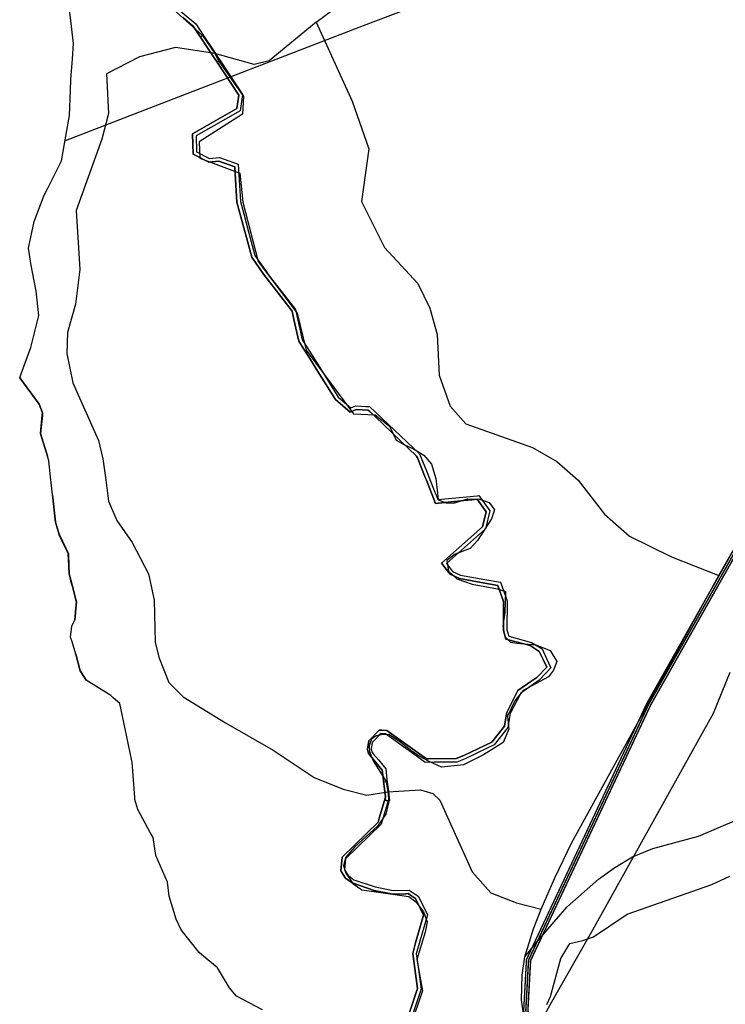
# Model space of a CAD drawing. Extents: x 577960 to 582939, y 6017202 to 6023066.
# Tile 66 of 217: x 579154 to 579491, y 6020311 to 6020783. Entities that reach past the tile are written whole.
import ezdxf

# ---------------------------------------------------------------- set-up
doc = ezdxf.new("R2010")
doc.units = 0
doc.header["$MEASUREMENT"] = 0
doc.linetypes.add('D', pattern=[0])
for name, color, linetype in [('BF__ACCESS', 7, 'D'), ('LI__BAHNTR', 7, 'D'), ('LI__FLUR', 7, 'D'), ('LI__GEB', 7, 'Continuous'), ('LI__GEWAESSE', 7, 'D'), ('LI__STRASSE', 7, 'Continuous')]:
    doc.layers.add(name, color=color, linetype=linetype)

msp = doc.modelspace()

# ---------------------------------------------------------------- linework, layer by layer
at = {"layer": 'BF__ACCESS', "color": 4, "linetype": 'D', "true_color": 0x00ffff, "const_width": 0.657}
msp.add_lwpolyline([(579331.467, 6019827.411), (579330.375, 6019827.394), (579324.522, 6019833.539), (579325.836, 6019849.306), (579329.252, 6019864.022), (579333.719, 6019877.03), (579356.451, 6019918.025), (579365.517, 6019941.151), (579374.189, 6019970.583), (579402.866, 6020072.611), (579413.952, 6020136.025), (579415.726, 6020182.145), (579394.883, 6020308.086), (579396.214, 6020332.476), (579453.863, 6020455.314), (579503.974, 6020544.005), (579567.388, 6020658.86), (579572.709, 6020698.328), (579580.692, 6020739.126), (579582.304, 6020748.473), (579583.298, 6020750.73)], dxfattribs=at)
at = {"layer": 'BF__ACCESS', "color": 1, "linetype": 'D', "true_color": 0xff0000, "const_width": 0.7}
for points in [[(579331.467, 6019827.411), (579331.099, 6019828.084), (579325.556, 6019833.903), (579326.827, 6019849.151), (579330.214, 6019863.746), (579334.636, 6019876.622), (579357.358, 6019917.598), (579366.464, 6019940.827), (579375.15, 6019970.306), (579403.842, 6020072.389), (579414.949, 6020135.919), (579416.729, 6020182.208), (579395.887, 6020308.141), (579397.202, 6020332.227), (579454.752, 6020454.855), (579504.847, 6020543.517), (579568.354, 6020658.541), (579573.696, 6020698.165), (579581.676, 6020738.945), (579583.29, 6020748.305), (579583.298, 6020750.73)], [(579331.467, 6019827.411), (579331.823, 6019828.773), (579326.59, 6019834.268), (579327.817, 6019848.995), (579331.177, 6019863.47), (579335.553, 6019876.214), (579358.265, 6019917.171), (579367.411, 6019940.502), (579376.111, 6019970.03), (579404.819, 6020072.167), (579415.945, 6020135.813), (579417.732, 6020182.271), (579396.892, 6020308.196), (579398.19, 6020331.979), (579455.641, 6020454.396), (579505.72, 6020543.03), (579569.32, 6020658.221), (579574.683, 6020698.002), (579582.659, 6020738.764), (579584.275, 6020748.136), (579583.298, 6020750.73)]]:
    msp.add_lwpolyline(points, dxfattribs=at)
at = {"layer": 'LI__BAHNTR', "color": 250, "linetype": 'D', "true_color": 0x303030}
for p, q in [((579398.293, 6020810.211), (579318.121, 6020779.626)), ((579318.121, 6020779.626), (579229.554, 6020745.543)), ((579229.554, 6020745.543), (579175.427, 6020724.479))]:
    msp.add_line(p, q, dxfattribs=at)
at = {"layer": 'LI__FLUR', "color": 8, "linetype": 'D', "true_color": 0x808080}
for p, q in [((579220.891, 6020795.13), (579237.981, 6020780.623)), ((579179.182, 6020773.958), (579177.257, 6020790.368)), ((579236.703, 6020779.494), (579231.756, 6020783.693)), ((579231.756, 6020783.693), (579236.703, 6020779.494)), ((579240.179, 6020774.242), (579236.703, 6020779.494)), ((579236.703, 6020779.494), (579240.179, 6020774.242)), ((579237.981, 6020780.623), (579241.571, 6020775.201)), ((579179.462, 6020771.159), (579179.182, 6020773.958)), ((579243.887, 6020768.639), (579240.179, 6020774.242)), ((579240.179, 6020774.242), (579243.887, 6020768.639)), ((579241.571, 6020775.201), (579246.139, 6020768.302)), ((579178.969, 6020763.856), (579179.462, 6020771.159)), ((579246.412, 6020764.823), (579243.887, 6020768.639)), ((579243.887, 6020768.639), (579246.412, 6020764.823)), ((579246.139, 6020768.302), (579248.887, 6020764.15)), ((579248.132, 6020762.224), (579246.412, 6020764.823)), ((579246.412, 6020764.823), (579248.132, 6020762.224)), ((579248.887, 6020764.15), (579249.586, 6020763.095)), ((579178.253, 6020753.906), (579178.969, 6020763.856)), ((579258.593, 6020746.417), (579248.132, 6020762.224)), ((579248.132, 6020762.224), (579258.593, 6020746.417)), ((579249.586, 6020763.095), (579257.663, 6020750.895)), ((579178.043, 6020748.828), (579178.243, 6020753.696)), ((579178.243, 6020753.696), (579178.253, 6020753.906)), ((579257.663, 6020750.895), (579258.613, 6020749.465)), ((579177.564, 6020736.673), (579178.043, 6020748.828)), ((579257.604, 6020739.979), (579258.593, 6020746.417)), ((579258.593, 6020746.417), (579257.604, 6020739.979)), ((579258.613, 6020749.465), (579260.372, 6020746.806)), ((579260.372, 6020746.806), (579259.153, 6020738.91)), ((579177.274, 6020735.014), (579177.564, 6020736.673)), ((579236.392, 6020727.915), (579257.604, 6020739.979)), ((579257.604, 6020739.979), (579236.392, 6020727.915)), ((579259.153, 6020738.91), (579238.121, 6020726.945)), ((579173.766, 6020715.004), (579177.274, 6020735.014)), ((579236.672, 6020718.239), (579236.392, 6020727.915)), ((579236.392, 6020727.915), (579236.672, 6020718.239)), ((579238.121, 6020726.945), (579238.341, 6020719.278)), ((579244.229, 6020714.28), (579236.672, 6020718.239)), ((579236.672, 6020718.239), (579244.229, 6020714.28)), ((579238.341, 6020719.278), (579244.549, 6020716.039)), ((579167.147, 6020701.918), (579173.766, 6020715.004)), ((579249.057, 6020714.88), (579244.229, 6020714.28)), ((579244.229, 6020714.28), (579249.057, 6020714.88)), ((579244.549, 6020716.039), (579249.247, 6020716.619)), ((579256.584, 6020712.161), (579249.057, 6020714.88)), ((579249.057, 6020714.88), (579256.584, 6020712.161)), ((579249.247, 6020716.619), (579258.214, 6020713.38)), ((579256.794, 6020708.812), (579256.584, 6020712.161)), ((579256.584, 6020712.161), (579256.794, 6020708.812)), ((579258.214, 6020713.38), (579259.354, 6020695.507)), ((579257.654, 6020695.227), (579256.794, 6020708.812)), ((579256.794, 6020708.812), (579257.654, 6020695.227)), ((579160.655, 6020685.896), (579165.455, 6020698.571)), ((579165.455, 6020698.571), (579167.147, 6020701.918)), ((579261.433, 6020681.153), (579257.654, 6020695.227)), ((579257.654, 6020695.227), (579261.433, 6020681.153)), ((579259.354, 6020695.507), (579260.933, 6020689.63)), ((579260.933, 6020689.63), (579263.242, 6020681.013)), ((579157.924, 6020673.15), (579160.655, 6020685.896)), ((579261.733, 6020680.034), (579261.433, 6020681.153)), ((579261.433, 6020681.153), (579261.733, 6020680.034)), ((579262.693, 6020676.455), (579261.733, 6020680.034)), ((579261.733, 6020680.034), (579262.693, 6020676.455)), ((579263.242, 6020681.013), (579266.301, 6020669.628)), ((579264.722, 6020668.898), (579262.693, 6020676.455)), ((579262.693, 6020676.455), (579264.722, 6020668.898)), ((579158.415, 6020670.176), (579157.924, 6020673.15)), ((579159.123, 6020665.884), (579158.415, 6020670.176)), ((579161.632, 6020652.628), (579159.123, 6020665.884)), ((579270.41, 6020660.741), (579264.722, 6020668.898)), ((579264.722, 6020668.898), (579270.41, 6020660.741)), ((579266.301, 6020669.628), (579271.77, 6020661.751)), ((579273.259, 6020657.043), (579270.41, 6020660.741)), ((579270.41, 6020660.741), (579273.259, 6020657.043)), ((579271.77, 6020661.751), (579272.649, 6020660.611)), ((579272.649, 6020660.611), (579285.615, 6020643.798)), ((579284.045, 6020643.058), (579273.259, 6020657.043)), ((579273.259, 6020657.043), (579284.045, 6020643.058)), ((579162.821, 6020640.922), (579161.632, 6020652.628)), ((579284.955, 6020639.05), (579284.045, 6020643.058)), ((579284.045, 6020643.058), (579284.955, 6020639.05)), ((579285.615, 6020643.798), (579288.934, 6020629.253)), ((579159.113, 6020625.639), (579162.192, 6020638.343)), ((579162.192, 6020638.343), (579162.821, 6020640.922)), ((579286.854, 6020630.763), (579284.955, 6020639.05)), ((579284.955, 6020639.05), (579286.854, 6020630.763)), ((579287.344, 6020628.594), (579286.854, 6020630.763)), ((579286.854, 6020630.763), (579287.344, 6020628.594)), ((579289.733, 6020624.775), (579287.344, 6020628.594)), ((579287.344, 6020628.594), (579289.733, 6020624.775)), ((579288.934, 6020629.253), (579289.803, 6020627.864)), ((579289.803, 6020627.864), (579297.261, 6020615.939)), ((579154.455, 6020612.974), (579159.113, 6020625.639)), ((579292.022, 6020621.117), (579289.733, 6020624.775)), ((579289.733, 6020624.775), (579292.022, 6020621.117)), ((579296.431, 6020614.079), (579292.022, 6020621.117)), ((579292.022, 6020621.117), (579296.431, 6020614.079)), ((579304.838, 6020600.635), (579296.431, 6020614.079)), ((579296.431, 6020614.079), (579304.838, 6020600.635)), ((579297.261, 6020615.939), (579297.75, 6020615.169)), ((579297.75, 6020615.169), (579306.137, 6020601.754)), ((579153.725, 6020611.015), (579154.455, 6020612.974)), ((579163.052, 6020598.41), (579153.725, 6020611.015)), ((579153.725, 6020611.015), (579163.114, 6020598.437)), ((579163.114, 6020598.437), (579153.725, 6020611.015)), ((579311.795, 6020594.657), (579304.838, 6020600.635)), ((579304.838, 6020600.635), (579311.795, 6020594.657)), ((579306.137, 6020601.754), (579312.115, 6020596.626)), ((579164.641, 6020594.301), (579163.052, 6020598.41)), ((579163.114, 6020598.437), (579164.708, 6020594.344)), ((579164.708, 6020594.344), (579163.114, 6020598.437)), ((579164.538, 6020593.225), (579164.641, 6020594.301)), ((579164.708, 6020594.344), (579164.596, 6020593.214)), ((579164.596, 6020593.214), (579164.708, 6020594.344)), ((579314.794, 6020595.886), (579311.795, 6020594.657)), ((579311.795, 6020594.657), (579314.794, 6020595.886)), ((579312.115, 6020596.626), (579314.494, 6020597.606)), ((579314.494, 6020597.606), (579319.402, 6020597.376)), ((579320.422, 6020595.626), (579314.794, 6020595.886)), ((579314.794, 6020595.886), (579320.422, 6020595.626)), ((579319.402, 6020597.376), (579321.132, 6020597.296)), ((579321.222, 6020594.867), (579320.422, 6020595.626)), ((579320.422, 6020595.626), (579321.222, 6020594.867)), ((579321.132, 6020597.296), (579345.073, 6020574.604)), ((579321.562, 6020594.547), (579321.222, 6020594.867)), ((579321.222, 6020594.867), (579321.562, 6020594.547)), ((579323.921, 6020592.307), (579321.562, 6020594.547)), ((579321.562, 6020594.547), (579323.921, 6020592.307)), ((579163.682, 6020584.395), (579164.532, 6020593.162)), ((579163.718, 6020584.413), (579164.596, 6020593.214)), ((579164.596, 6020593.214), (579163.718, 6020584.413)), ((579164.532, 6020593.162), (579164.538, 6020593.225)), ((579164.596, 6020593.214), (579164.538, 6020593.225)), ((579164.538, 6020593.225), (579164.596, 6020593.214)), ((579343.634, 6020573.625), (579323.921, 6020592.307)), ((579323.921, 6020592.307), (579343.634, 6020573.625)), ((579166.951, 6020573.62), (579163.682, 6020584.395)), ((579166.951, 6020573.62), (579163.718, 6020584.413)), ((579163.718, 6020584.413), (579166.951, 6020573.62)), ((579167.631, 6020571.381), (579166.951, 6020573.62)), ((579168.461, 6020563.704), (579167.631, 6020571.381)), ((579344.013, 6020572.675), (579343.634, 6020573.625)), ((579343.634, 6020573.625), (579344.013, 6020572.675)), ((579347.872, 6020563.059), (579344.013, 6020572.675)), ((579344.013, 6020572.675), (579347.872, 6020563.059)), ((579345.073, 6020574.604), (579347.532, 6020568.486)), ((579347.532, 6020568.486), (579348.342, 6020566.457)), ((579348.342, 6020566.457), (579351.431, 6020558.76)), ((579169.38, 6020555.077), (579168.461, 6020563.704)), ((579348.302, 6020562.009), (579347.872, 6020563.059)), ((579347.872, 6020563.059), (579348.302, 6020562.009)), ((579352.75, 6020550.933), (579348.302, 6020562.009)), ((579348.302, 6020562.009), (579352.75, 6020550.933)), ((579351.431, 6020558.76), (579352.41, 6020556.321)), ((579170.882, 6020541.891), (579169.38, 6020555.077)), ((579170.79, 6020541.952), (579169.38, 6020555.077)), ((579169.38, 6020555.077), (579170.882, 6020541.891)), ((579352.41, 6020556.321), (579352.83, 6020555.272)), ((579366.205, 6020552.283), (579352.75, 6020550.933)), ((579352.75, 6020550.933), (579366.205, 6020552.283)), ((579352.83, 6020555.272), (579353.85, 6020552.743)), ((579353.85, 6020552.743), (579372.563, 6020554.621)), ((579370.014, 6020552.662), (579366.205, 6020552.283)), ((579366.205, 6020552.283), (579370.014, 6020552.662)), ((579372.603, 6020552.922), (579370.014, 6020552.662)), ((579370.014, 6020552.662), (579372.603, 6020552.922)), ((579372.563, 6020554.621), (579373.412, 6020554.711)), ((579376.851, 6020546.954), (579372.603, 6020552.922)), ((579372.603, 6020552.922), (579376.851, 6020546.954)), ((579373.412, 6020554.711), (579378.67, 6020547.334)), ((579378.67, 6020547.334), (579376.681, 6020538.818)), ((579375.142, 6020539.737), (579376.851, 6020546.954)), ((579376.851, 6020546.954), (579375.142, 6020539.737)), ((579172.243, 6020537.177), (579170.79, 6020541.952)), ((579172.325, 6020537.166), (579170.882, 6020541.891)), ((579170.882, 6020541.891), (579172.325, 6020537.166)), ((579355.56, 6020522.355), (579375.142, 6020539.737)), ((579375.142, 6020539.737), (579355.56, 6020522.355)), ((579376.681, 6020538.818), (579357.889, 6020522.125)), ((579172.245, 6020537.17), (579172.243, 6020537.177)), ((579172.243, 6020537.177), (579172.325, 6020537.166)), ((579172.325, 6020537.166), (579172.243, 6020537.177)), ((579172.649, 6020535.842), (579172.245, 6020537.17)), ((579172.325, 6020537.166), (579172.729, 6020535.841)), ((579172.729, 6020535.841), (579172.325, 6020537.166)), ((579176.928, 6020526.928), (579172.649, 6020535.842)), ((579172.729, 6020535.841), (579177.02, 6020526.821)), ((579177.02, 6020526.821), (579172.729, 6020535.841)), ((579177.198, 6020520.991), (579176.928, 6020526.928)), ((579177.02, 6020526.821), (579177.284, 6020520.929)), ((579177.284, 6020520.929), (579177.02, 6020526.821)), ((579177.2, 6020520.937), (579177.198, 6020520.991)), ((579177.358, 6020517.312), (579177.2, 6020520.937)), ((579177.2, 6020520.937), (579177.284, 6020520.929)), ((579177.284, 6020520.929), (579177.2, 6020520.937)), ((579177.284, 6020520.929), (579177.45, 6020517.217)), ((579177.45, 6020517.217), (579177.284, 6020520.929)), ((579359.648, 6020517.027), (579355.56, 6020522.355)), ((579355.56, 6020522.355), (579359.648, 6020517.027)), ((579357.889, 6020522.125), (579360.748, 6020518.387)), ((579178.708, 6020511.994), (579177.358, 6020517.312)), ((579177.45, 6020517.217), (579178.86, 6020511.719)), ((579178.86, 6020511.719), (579177.45, 6020517.217)), ((579364.146, 6020514.898), (579359.648, 6020517.027)), ((579359.648, 6020517.027), (579364.146, 6020514.898)), ((579360.748, 6020518.387), (579364.666, 6020516.527)), ((579376.292, 6020512.738), (579364.146, 6020514.898)), ((579364.146, 6020514.898), (579376.292, 6020512.738)), ((579364.666, 6020516.527), (579376.262, 6020514.468)), ((579376.262, 6020514.468), (579383.709, 6020513.148)), ((579178.778, 6020511.726), (579178.708, 6020511.994)), ((579178.86, 6020511.719), (579178.778, 6020511.726)), ((579180.847, 6020503.748), (579178.778, 6020511.726)), ((579178.778, 6020511.726), (579178.86, 6020511.719)), ((579180.93, 6020503.644), (579178.86, 6020511.719)), ((579178.86, 6020511.719), (579180.93, 6020503.644)), ((579382.44, 6020511.649), (579376.292, 6020512.738)), ((579376.292, 6020512.738), (579382.44, 6020511.649)), ((579385.209, 6020503.962), (579382.44, 6020511.649)), ((579382.44, 6020511.649), (579385.209, 6020503.962)), ((579383.709, 6020513.148), (579386.908, 6020504.252)), ((579180.038, 6020495.231), (579180.718, 6020502.411)), ((579180.812, 6020502.404), (579180.118, 6020495.13)), ((579180.118, 6020495.13), (579180.812, 6020502.404)), ((579180.718, 6020502.411), (579180.727, 6020502.508)), ((579180.718, 6020502.411), (579180.812, 6020502.404)), ((579180.812, 6020502.404), (579180.718, 6020502.411)), ((579180.727, 6020502.508), (579180.847, 6020503.748)), ((579180.812, 6020502.404), (579180.93, 6020503.644)), ((579180.93, 6020503.644), (579180.812, 6020502.404)), ((579385.149, 6020490.087), (579385.209, 6020503.962)), ((579385.209, 6020503.962), (579385.149, 6020490.087)), ((579386.908, 6020504.252), (579386.848, 6020490.337)), ((579178.068, 6020486.895), (579178.638, 6020492.093)), ((579178.638, 6020492.093), (579179.308, 6020493.522)), ((579179.308, 6020493.522), (579180.038, 6020495.231)), ((579180.118, 6020495.13), (579179.308, 6020493.522)), ((579179.308, 6020493.522), (579180.118, 6020495.13)), ((579178.808, 6020484.616), (579178.068, 6020486.895)), ((579385.709, 6020488.228), (579385.149, 6020490.087)), ((579385.149, 6020490.087), (579385.709, 6020488.228)), ((579386.398, 6020485.939), (579385.709, 6020488.228)), ((579385.709, 6020488.228), (579386.398, 6020485.939)), ((579387.548, 6020485.629), (579386.398, 6020485.939)), ((579386.398, 6020485.939), (579387.548, 6020485.629)), ((579386.848, 6020490.337), (579387.758, 6020487.338)), ((579387.758, 6020487.338), (579398.654, 6020484.389)), ((579180.648, 6020478.758), (579178.808, 6020484.616)), ((579397.964, 6020482.82), (579387.548, 6020485.629)), ((579387.548, 6020485.629), (579397.964, 6020482.82)), ((579402.352, 6020480.041), (579397.964, 6020482.82)), ((579397.964, 6020482.82), (579402.352, 6020480.041)), ((579398.654, 6020484.389), (579403.682, 6020481.21)), ((579403.682, 6020481.21), (579405.771, 6020476.732)), ((579182.727, 6020470.721), (579180.648, 6020478.758)), ((579180.648, 6020478.758), (579182.733, 6020470.717)), ((579182.733, 6020470.717), (579180.648, 6020478.758)), ((579404.302, 6020475.883), (579402.352, 6020480.041)), ((579402.352, 6020480.041), (579404.302, 6020475.883)), ((579405.771, 6020476.732), (579407.93, 6020472.124)), ((579401.223, 6020467.566), (579405.901, 6020472.454)), ((579405.901, 6020472.454), (579401.223, 6020467.566)), ((579407.93, 6020472.124), (579402.332, 6020466.267)), ((579405.901, 6020472.454), (579404.302, 6020475.883)), ((579404.302, 6020475.883), (579405.901, 6020472.454)), ((579183.317, 6020469.811), (579182.727, 6020470.721)), ((579182.733, 6020470.717), (579183.321, 6020469.807)), ((579183.321, 6020469.807), (579182.733, 6020470.717)), ((579183.32, 6020469.807), (579183.317, 6020469.811)), ((579183.321, 6020469.807), (579183.32, 6020469.807)), ((579185.586, 6020466.293), (579183.32, 6020469.807)), ((579183.32, 6020469.807), (579183.321, 6020469.807)), ((579183.321, 6020469.807), (579185.59, 6020466.29)), ((579185.59, 6020466.29), (579183.321, 6020469.807)), ((579398.804, 6020465.887), (579401.223, 6020467.566)), ((579401.223, 6020467.566), (579398.804, 6020465.887)), ((579185.59, 6020466.29), (579185.586, 6020466.293)), ((579197.262, 6020458.876), (579185.59, 6020466.29)), ((579392.126, 6020461.259), (579398.804, 6020465.887)), ((579398.804, 6020465.887), (579392.126, 6020461.259)), ((579402.332, 6020466.267), (579393.446, 6020460.109)), ((579198.521, 6020457.796), (579197.262, 6020458.876)), ((579201.64, 6020455.107), (579198.521, 6020457.796)), ((579386.779, 6020450.793), (579390.347, 6020457.78)), ((579390.347, 6020457.78), (579386.779, 6020450.793)), ((579393.446, 6020460.109), (579388.408, 6020450.244)), ((579390.347, 6020457.78), (579392.126, 6020461.259)), ((579392.126, 6020461.259), (579390.347, 6020457.78)), ((579204.169, 6020442.982), (579201.64, 6020455.107)), ((579385.629, 6020444.256), (579386.489, 6020449.144)), ((579386.489, 6020449.144), (579385.629, 6020444.256)), ((579386.489, 6020449.144), (579386.779, 6020450.793)), ((579386.779, 6020450.793), (579386.489, 6020449.144)), ((579388.408, 6020450.244), (579387.229, 6020443.536)), ((579379.662, 6020436.599), (579385.629, 6020444.256)), ((579385.629, 6020444.256), (579379.662, 6020436.599)), ((579387.229, 6020443.536), (579380.741, 6020435.24)), ((579207.348, 6020427.718), (579204.169, 6020442.982)), ((579320.824, 6020437.171), (579325.712, 6020442.399)), ((579325.712, 6020442.399), (579320.824, 6020437.171)), ((579326.412, 6020440.669), (579324.013, 6020438.09)), ((579325.712, 6020442.399), (579327.052, 6020442.339)), ((579327.052, 6020442.339), (579325.712, 6020442.399)), ((579328.761, 6020440.559), (579326.412, 6020440.669)), ((579327.052, 6020442.339), (579329.341, 6020442.229)), ((579329.341, 6020442.229), (579327.052, 6020442.339)), ((579337.368, 6020434.401), (579328.761, 6020440.559)), ((579329.341, 6020442.229), (579348.354, 6020428.624)), ((579348.354, 6020428.624), (579329.341, 6020442.229)), ((579320.085, 6020433.302), (579320.824, 6020437.171)), ((579320.824, 6020437.171), (579320.085, 6020433.302)), ((579322.404, 6020436.371), (579321.824, 6020433.342)), ((579324.013, 6020438.09), (579322.404, 6020436.371)), ((579342.356, 6020430.823), (579337.368, 6020434.401)), ((579366.257, 6020430.202), (579379.662, 6020436.599)), ((579379.662, 6020436.599), (579366.257, 6020430.202)), ((579380.741, 6020435.24), (579377.452, 6020433.671)), ((579320.604, 6020431.183), (579320.085, 6020433.302)), ((579320.085, 6020433.302), (579320.604, 6020431.183)), ((579321.474, 6020430.134), (579320.604, 6020431.183)), ((579320.604, 6020431.183), (579321.474, 6020430.134)), ((579324.283, 6020426.725), (579321.474, 6020430.134)), ((579321.474, 6020430.134), (579324.283, 6020426.725)), ((579321.824, 6020433.342), (579322.164, 6020431.963)), ((579322.164, 6020431.963), (579322.914, 6020431.053)), ((579322.914, 6020431.053), (579325.373, 6020428.074)), ((579347.814, 6020426.924), (579342.356, 6020430.823)), ((579362.498, 6020428.743), (579366.257, 6020430.202)), ((579366.257, 6020430.202), (579362.498, 6020428.743)), ((579377.452, 6020433.671), (579366.927, 6020428.643)), ((579207.508, 6020426.958), (579207.348, 6020427.718)), ((579208.808, 6020410.035), (579207.508, 6020426.958)), ((579327.222, 6020423.156), (579324.283, 6020426.725)), ((579324.283, 6020426.725), (579327.222, 6020423.156)), ((579325.373, 6020428.074), (579327.482, 6020425.515)), ((579327.482, 6020425.515), (579328.851, 6020423.856)), ((579352.112, 6020426.954), (579347.814, 6020426.924)), ((579348.354, 6020428.624), (579349.263, 6020428.633)), ((579349.263, 6020428.633), (579348.354, 6020428.624)), ((579349.263, 6020428.633), (579362.498, 6020428.743)), ((579362.498, 6020428.743), (579349.263, 6020428.633)), ((579362.818, 6020427.034), (579352.112, 6020426.954)), ((579366.927, 6020428.643), (579362.818, 6020427.034)), ((579327.642, 6020419.628), (579327.222, 6020423.156)), ((579327.222, 6020423.156), (579327.642, 6020419.628)), ((579328.851, 6020423.856), (579329.471, 6020418.638)), ((579327.871, 6020417.683), (579327.642, 6020419.628)), ((579327.642, 6020419.628), (579327.871, 6020417.683)), ((579328.28, 6020414.219), (579327.871, 6020417.683)), ((579327.871, 6020417.683), (579328.28, 6020414.219)), ((579329.471, 6020418.638), (579329.59, 6020417.634)), ((579329.59, 6020417.634), (579329.751, 6020416.269)), ((579329.751, 6020416.269), (579329.965, 6020414.445)), ((579328.612, 6020411.401), (579328.28, 6020414.219)), ((579328.28, 6020414.219), (579328.612, 6020411.401)), ((579328.677, 6020410.841), (579328.612, 6020411.401)), ((579328.612, 6020411.401), (579328.677, 6020410.841)), ((579328.752, 6020410.192), (579328.677, 6020410.841)), ((579328.677, 6020410.841), (579328.752, 6020410.192)), ((579329.965, 6020414.445), (579330.331, 6020411.331)), ((579330.331, 6020411.331), (579330.362, 6020411.064)), ((579330.362, 6020411.064), (579330.481, 6020410.042)), ((579208.878, 6020409.125), (579208.808, 6020410.035)), ((579210.298, 6020404.297), (579208.878, 6020409.125)), ((579325.743, 6020400.176), (579328.752, 6020410.192)), ((579328.752, 6020410.192), (579325.743, 6020400.176)), ((579330.027, 6020408.536), (579326.663, 6020397.377)), ((579330.481, 6020410.042), (579330.027, 6020408.536)), ((579216.205, 6020393.372), (579210.298, 6020404.297)), ((579308.01, 6020381.484), (579325.173, 6020398.277)), ((579325.173, 6020398.277), (579308.01, 6020381.484)), ((579326.663, 6020397.377), (579309.649, 6020380.694)), ((579325.173, 6020398.277), (579325.743, 6020400.176)), ((579325.743, 6020400.176), (579325.173, 6020398.277)), ((579217.555, 6020390.883), (579216.205, 6020393.372)), ((579218.915, 6020382.356), (579217.555, 6020390.883)), ((579222.213, 6020374.599), (579218.915, 6020382.356)), ((579307.33, 6020374.967), (579308.01, 6020381.484)), ((579308.01, 6020381.484), (579307.33, 6020374.967)), ((579309.649, 6020380.694), (579309.08, 6020375.396)), ((579224.433, 6020369.531), (579222.213, 6020374.599)), ((579309.63, 6020371.478), (579307.33, 6020374.967)), ((579307.33, 6020374.967), (579309.63, 6020371.478)), ((579309.08, 6020375.396), (579310.889, 6020372.677)), ((579310.889, 6020372.677), (579312.029, 6020371.858)), ((579225.252, 6020362.854), (579224.433, 6020369.531)), ((579312.868, 6020369.159), (579309.63, 6020371.478)), ((579309.63, 6020371.478), (579312.868, 6020369.159)), ((579312.029, 6020371.858), (579313.658, 6020370.688)), ((579323.294, 6020365.62), (579312.868, 6020369.159)), ((579312.868, 6020369.159), (579323.294, 6020365.62)), ((579313.658, 6020370.688), (579323.734, 6020367.269)), ((579444.377, 6020354.141), (579484.982, 6020368.464)), ((579484.982, 6020368.464), (579493.498, 6020372.372)), ((579332.231, 6020363.86), (579323.294, 6020365.62)), ((579323.294, 6020365.62), (579332.231, 6020363.86)), ((579323.734, 6020367.269), (579332.381, 6020365.56)), ((579338.498, 6020364.02), (579332.231, 6020363.86)), ((579332.231, 6020363.86), (579338.498, 6020364.02)), ((579332.381, 6020365.56), (579340.048, 6020365.749)), ((579339.538, 6020364.04), (579338.498, 6020364.02)), ((579338.498, 6020364.02), (579339.538, 6020364.04)), ((579340.658, 6020363.29), (579339.538, 6020364.04)), ((579339.538, 6020364.04), (579340.658, 6020363.29)), ((579340.048, 6020365.749), (579344.406, 6020362.82)), ((579343.087, 6020361.661), (579340.658, 6020363.29)), ((579340.658, 6020363.29), (579343.087, 6020361.661)), ((579228.631, 6020351.838), (579225.252, 6020362.854)), ((579345.496, 6020356.803), (579343.087, 6020361.661)), ((579343.087, 6020361.661), (579345.496, 6020356.803)), ((579344.406, 6020362.82), (579345.456, 6020360.721)), ((579345.456, 6020360.721), (579348.825, 6020353.964)), ((579343.187, 6020340.41), (579346.975, 6020353.804)), ((579346.975, 6020353.804), (579343.187, 6020340.41)), ((579348.825, 6020353.964), (579343.507, 6020335.292)), ((579346.975, 6020353.804), (579345.496, 6020356.803)), ((579345.496, 6020356.803), (579346.975, 6020353.804)), ((579428.244, 6020343.386), (579444.377, 6020354.141)), ((579230.951, 6020346.7), (579228.631, 6020351.838)), ((579239.607, 6020335.814), (579230.951, 6020346.7)), ((579341.778, 6020335.442), (579343.187, 6020340.41)), ((579343.187, 6020340.41), (579341.778, 6020335.442)), ((579412.67, 6020332.951), (579416.988, 6020340.118)), ((579416.988, 6020340.118), (579423.216, 6020341.567)), ((579423.216, 6020341.567), (579428.244, 6020343.386)), ((579241.847, 6020333.925), (579239.607, 6020335.814)), ((579344.077, 6020318.648), (579341.778, 6020335.442)), ((579341.778, 6020335.442), (579344.077, 6020318.648)), ((579343.507, 6020335.292), (579343.937, 6020332.193)), ((579248.384, 6020328.527), (579241.847, 6020333.925)), ((579343.937, 6020332.193), (579344.067, 6020331.183)), ((579344.067, 6020331.183), (579345.826, 6020318.439)), ((579407.782, 6020314.788), (579412.67, 6020332.951)), ((579254.072, 6020318.951), (579248.384, 6020328.527)), ((579257.461, 6020314.922), (579254.072, 6020318.951)), ((579343.097, 6020315.71), (579344.077, 6020318.648)), ((579344.077, 6020318.648), (579343.097, 6020315.71)), ((579345.486, 6020317.399), (579343.407, 6020311.202)), ((579345.826, 6020318.439), (579345.486, 6020317.399)), ((579269.906, 6020308.395), (579257.461, 6020314.922)), ((579339.269, 6020304.254), (579343.097, 6020315.71)), ((579343.097, 6020315.71), (579339.269, 6020304.254)), ((579405.903, 6020310.97), (579407.782, 6020314.788)), ((579343.407, 6020311.202), (579341.138, 6020304.464))]:
    msp.add_line(p, q, dxfattribs=at)
at = {"layer": 'LI__GEB', "color": 5, "linetype": 'D', "true_color": 0x0100ff}
for p, q in [((579240.179, 6020774.242), (579240.936, 6020774.764)), ((579243.887, 6020768.639), (579240.179, 6020774.242)), ((579240.936, 6020774.764), (579241.571, 6020775.201)), ((579241.571, 6020775.201), (579246.139, 6020768.302)), ((579246.412, 6020764.823), (579243.887, 6020768.639)), ((579246.139, 6020768.302), (579248.887, 6020764.15)), ((579248.132, 6020762.224), (579246.412, 6020764.823)), ((579248.887, 6020764.15), (579249.586, 6020763.095)), ((579248.977, 6020762.73), (579248.132, 6020762.224)), ((579249.586, 6020763.095), (579248.977, 6020762.73)), ((579328.28, 6020414.219), (579327.871, 6020417.683)), ((579327.871, 6020417.683), (579328.771, 6020417.657)), ((579328.771, 6020417.657), (579329.59, 6020417.634)), ((579329.59, 6020417.634), (579329.751, 6020416.269)), ((579329.751, 6020416.269), (579329.965, 6020414.445)), ((579328.612, 6020411.401), (579328.28, 6020414.219)), ((579328.677, 6020410.841), (579328.612, 6020411.401)), ((579328.752, 6020410.192), (579328.677, 6020410.841)), ((579329.965, 6020414.445), (579330.331, 6020411.331)), ((579330.331, 6020411.331), (579330.362, 6020411.064)), ((579330.362, 6020411.064), (579330.481, 6020410.042)), ((579328.942, 6020408.549), (579328.752, 6020410.192)), ((579330.027, 6020408.536), (579328.942, 6020408.549)), ((579330.657, 6020408.528), (579330.027, 6020408.536)), ((579330.481, 6020410.042), (579330.657, 6020408.528))]:
    msp.add_line(p, q, dxfattribs=at)
at = {"layer": 'LI__GEWAESSE', "color": 161, "linetype": 'D', "true_color": 0x56aaff}
for p, q in [((579218.798, 6020795.137), (579241.2, 6020774.945)), ((579241.2, 6020774.945), (579247.038, 6020766.448)), ((579247.038, 6020766.448), (579248.977, 6020762.73)), ((579248.977, 6020762.73), (579260.783, 6020745.826)), ((579260.783, 6020745.826), (579260.263, 6020737.25)), ((579260.263, 6020737.25), (579239.641, 6020724.115)), ((579239.641, 6020724.115), (579239.901, 6020716.189)), ((579239.901, 6020716.189), (579259.104, 6020709.031)), ((579259.104, 6020709.031), (579260.484, 6020695.217)), ((579260.484, 6020695.217), (579267.862, 6020666.708)), ((579267.862, 6020666.708), (579286.475, 6020641.957)), ((579286.475, 6020641.957), (579290.734, 6020624.374)), ((579290.734, 6020624.374), (579313.425, 6020593.756)), ((579313.425, 6020593.756), (579323.841, 6020593.326)), ((579323.841, 6020593.326), (579330.739, 6020587.968)), ((579330.739, 6020587.968), (579333.856, 6020581.272)), ((579333.856, 6020581.272), (579337.772, 6020579.049)), ((579337.772, 6020579.049), (579342.155, 6020577.072)), ((579342.155, 6020577.072), (579347.085, 6020573.969)), ((579347.085, 6020573.969), (579350.789, 6020569.736)), ((579350.789, 6020569.736), (579352.8, 6020562.857)), ((579352.8, 6020562.857), (579353.581, 6020555.85)), ((579353.581, 6020555.85), (579353.964, 6020552.591)), ((579353.964, 6020552.591), (579357.774, 6020551.215)), ((579361.26, 6020551.118), (579368.146, 6020553.12)), ((579368.146, 6020553.12), (579373.755, 6020552.908)), ((579373.755, 6020552.908), (579378.412, 6020551.427)), ((579357.774, 6020551.215), (579361.26, 6020551.118)), ((579378.412, 6020551.427), (579380.846, 6020547.828)), ((579380.846, 6020547.828), (579379.47, 6020543.595)), ((579379.47, 6020543.595), (579372.802, 6020533.223)), ((579372.802, 6020533.223), (579369.31, 6020529.307)), ((579369.31, 6020529.307), (579362.113, 6020526.556)), ((579362.113, 6020526.556), (579358.092, 6020523.592)), ((579358.092, 6020523.592), (579358.832, 6020518.512)), ((579358.832, 6020518.512), (579362.96, 6020514.808)), ((579362.96, 6020514.808), (579370.295, 6020512.298)), ((579370.295, 6020512.298), (579382.28, 6020510.058)), ((579382.28, 6020510.058), (579386.179, 6020508.669)), ((579386.179, 6020508.669), (579385.926, 6020498.616)), ((579385.926, 6020498.616), (579384.867, 6020492.16)), ((579384.867, 6020492.16), (579385.926, 6020487.186)), ((579385.926, 6020487.186), (579388.572, 6020484.54)), ((579388.572, 6020484.54), (579391.662, 6020483.927)), ((579391.662, 6020483.927), (579400.743, 6020483.27)), ((579400.743, 6020483.27), (579407.622, 6020480.412)), ((579407.622, 6020480.412), (579410.691, 6020475.226)), ((579410.691, 6020475.226), (579409.209, 6020471.099)), ((579406.802, 6020467.895), (579394.604, 6020461.256)), ((579409.209, 6020471.099), (579406.802, 6020467.895)), ((579394.604, 6020461.256), (579390.688, 6020456.388)), ((579390.688, 6020456.388), (579387.196, 6020449.085)), ((579387.196, 6020449.085), (579387.75, 6020442.76)), ((579324.278, 6020439.613), (579322.002, 6020437.973)), ((579326.871, 6020440.037), (579324.278, 6020439.613)), ((579330.31, 6020440.195), (579326.871, 6020440.037)), ((579335.48, 6020436.909), (579330.31, 6020440.195)), ((579387.75, 6020442.76), (579385.07, 6020436.348)), ((579322.002, 6020437.973), (579320.997, 6020434.904)), ((579320.997, 6020434.904), (579321.103, 6020432.152)), ((579341.582, 6020432.152), (579335.48, 6020436.909)), ((579385.07, 6020436.348), (579375.594, 6020430.481)), ((579321.103, 6020432.152), (579322.902, 6020427.601)), ((579345.18, 6020429.665), (579341.582, 6020432.152)), ((579349.255, 6020427.548), (579345.18, 6020429.665)), ((579375.594, 6020430.481), (579366.128, 6020425.733)), ((579322.902, 6020427.601), (579329.146, 6020417.706)), ((579355.542, 6020424.624), (579349.255, 6020427.548)), ((579366.128, 6020425.733), (579355.542, 6020424.624)), ((579329.146, 6020417.706), (579329.834, 6020412.732)), ((579329.834, 6020412.732), (579330.416, 6020408.181)), ((579330.416, 6020408.181), (579328.89, 6020402.106)), ((579328.89, 6020402.106), (579324.913, 6020396.327)), ((579324.913, 6020396.327), (579314.118, 6020386.485)), ((579314.118, 6020386.485), (579309.673, 6020381.299)), ((579309.673, 6020381.299), (579308.72, 6020377.489)), ((579308.72, 6020377.489), (579309.779, 6020373.891)), ((579309.779, 6020373.891), (579313.209, 6020368.787)), ((579313.209, 6020368.787), (579317.508, 6020365.918)), ((579317.508, 6020365.918), (579324.365, 6020364.959)), ((579324.365, 6020364.959), (579335.461, 6020363.369)), ((579335.461, 6020363.369), (579339.999, 6020362.719)), ((579339.999, 6020362.719), (579343.348, 6020360.16)), ((579343.348, 6020360.16), (579347.016, 6020355.362)), ((579347.016, 6020355.362), (579348.616, 6020350.564)), ((579348.616, 6020350.564), (579347.656, 6020345.616)), ((579347.656, 6020345.616), (579343.728, 6020332.441)), ((579343.728, 6020332.441), (579346.517, 6020317.427)), ((579346.517, 6020317.427), (579337.331, 6020291.128))]:
    msp.add_line(p, q, dxfattribs=at)
at = {"layer": 'LI__STRASSE', "color": 251, "linetype": 'D', "true_color": 0x656464}
for p, q in [((579295.549, 6020781.451), (579328.199, 6020805.728)), ((579295.549, 6020781.451), (579273.158, 6020762.859)), ((579295.549, 6020781.451), (579312.743, 6020743.565)), ((579228.275, 6020769.257), (579210.981, 6020764.76)), ((579247.038, 6020766.448), (579228.275, 6020769.257)), ((579210.981, 6020764.76), (579195.287, 6020756.664)), ((579265.861, 6020761.06), (579247.038, 6020766.448)), ((579273.158, 6020762.859), (579265.861, 6020761.06)), ((579195.287, 6020756.664), (579196.217, 6020737.631)), ((579312.743, 6020743.565), (579320.741, 6020720.675)), ((579196.217, 6020737.631), (579192.999, 6020725.316)), ((579192.999, 6020725.316), (579180.719, 6020691.269)), ((579320.741, 6020720.675), (579317.242, 6020695.485)), ((579317.242, 6020695.485), (579328.239, 6020673.493)), ((579180.719, 6020691.269), (579182.466, 6020663.011)), ((579328.239, 6020673.493), (579344.273, 6020656.18)), ((579182.466, 6020663.011), (579180.402, 6020646.343)), ((579344.273, 6020656.18), (579350.031, 6020644.405)), ((579180.402, 6020646.343), (579176.592, 6020632.849)), ((579350.031, 6020644.405), (579353.52, 6020631.85)), ((579176.592, 6020632.849), (579176.274, 6020622.689)), ((579353.52, 6020631.85), (579354.41, 6020612.308)), ((579176.274, 6020622.689), (579179.132, 6020608.719)), ((579179.132, 6020608.719), (579191.356, 6020581.096)), ((579354.41, 6020612.308), (579359.648, 6020597.463)), ((579359.648, 6020597.463), (579367.215, 6020589.087)), ((579367.215, 6020589.087), (579399.063, 6020577.75)), ((579191.356, 6020581.096), (579193.578, 6020572.206)), ((579399.063, 6020577.75), (579410.809, 6020570.933)), ((579193.578, 6020572.206), (579195.007, 6020562.205)), ((579410.809, 6020570.933), (579420.955, 6020562.126)), ((579195.007, 6020562.205), (579196.277, 6020552.045)), ((579420.955, 6020562.126), (579433.56, 6020545.732)), ((579196.277, 6020552.045), (579200.246, 6020542.679)), ((579488.31, 6020516.463), (579508.491, 6020552.108)), ((579200.246, 6020542.679), (579207.548, 6020532.201)), ((579433.56, 6020545.732), (579445.496, 6020535.246)), ((579445.496, 6020535.246), (579465.588, 6020525.35)), ((579207.548, 6020532.201), (579215.327, 6020517.12)), ((579465.588, 6020525.35), (579488.31, 6020516.463)), ((579215.327, 6020517.12), (579218.026, 6020504.579)), ((579417.892, 6020388.532), (579488.31, 6020516.463)), ((579218.026, 6020504.579), (579218.502, 6020484.417)), ((579218.502, 6020484.417), (579220.248, 6020477.273)), ((579220.248, 6020477.273), (579225.011, 6020465.208)), ((579225.011, 6020465.208), (579231.996, 6020458.223)), ((579231.996, 6020458.223), (579252.272, 6020445.788)), ((579252.272, 6020445.788), (579275.017, 6020432.823)), ((579275.017, 6020432.823), (579294.543, 6020419.647)), ((579294.543, 6020419.647), (579308.514, 6020414.091)), ((579308.514, 6020414.091), (579319.785, 6020411.233)), ((579319.785, 6020411.233), (579329.834, 6020412.732)), ((579329.834, 6020412.732), (579345.571, 6020413.809)), ((579345.571, 6020413.809), (579351.429, 6020412.04)), ((579351.429, 6020412.04), (579354.736, 6020408.733)), ((579354.736, 6020408.733), (579370.265, 6020374.495)), ((579478.455, 6020391.644), (579496.848, 6020399.45)), ((579456.663, 6020385.737), (579478.455, 6020391.644)), ((579409.796, 6020371.546), (579417.892, 6020388.532)), ((579446.967, 6020381.629), (579456.663, 6020385.737)), ((579438.52, 6020376.581), (579446.967, 6020381.629)), ((579370.265, 6020374.495), (579379.157, 6020364.402)), ((579430.734, 6020370.924), (579438.52, 6020376.581)), ((579403.287, 6020356.623), (579409.796, 6020371.546)), ((579415.74, 6020357.669), (579430.734, 6020370.924)), ((579379.157, 6020364.402), (579391.381, 6020359.639)), ((579391.381, 6020359.639), (579403.287, 6020356.623)), ((579399.636, 6020347.257), (579403.287, 6020356.623)), ((579402.255, 6020342.216), (579415.74, 6020357.669)), ((579395.449, 6020333.855), (579399.636, 6020347.257)), ((579395.449, 6020333.855), (579402.255, 6020342.216)), ((579394.084, 6020325.03), (579395.449, 6020333.855)), ((579393.886, 6020313.123), (579394.084, 6020325.03)), ((579395.872, 6020299.249), (579393.886, 6020313.123))]:
    msp.add_line(p, q, dxfattribs=at)
at = {"layer": 'LI__STRASSE', "color": 251, "linetype": 'D', "true_color": 0x646464}
for p, q in [((579485.643, 6020450.528), (579493.61, 6020470.11)), ((579427.905, 6020346.773), (579485.643, 6020450.528)), ((579407.723, 6020311.128), (579427.905, 6020346.773)), ((579337.304, 6020183.198), (579407.723, 6020311.128))]:
    msp.add_line(p, q, dxfattribs=at)

doc.saveas('drawing.dxf')
